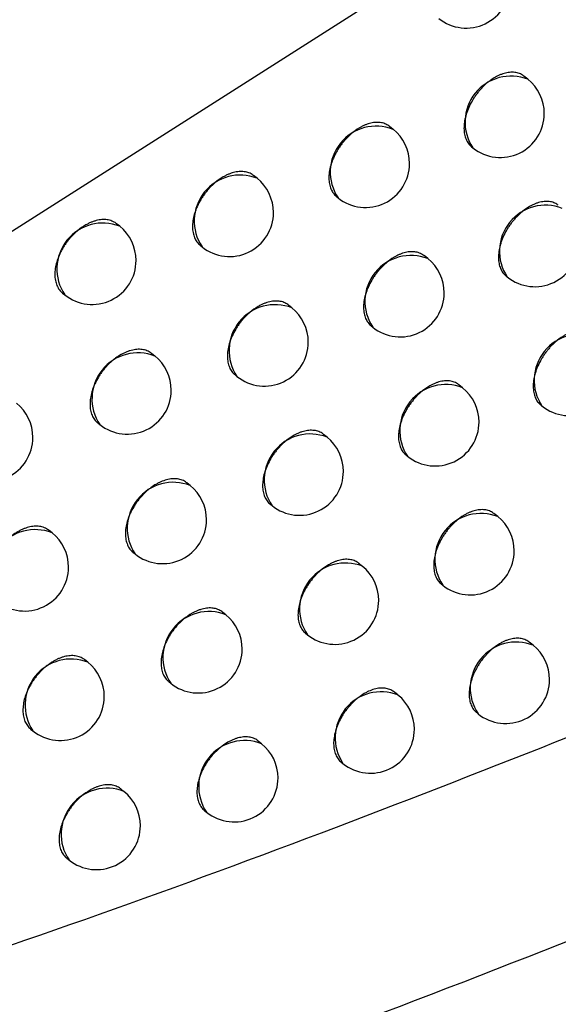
# Model space of a CAD drawing. Header units: millimetres. Extents: x -0.66 to 0.91, y -0.4 to 0.64.
# Tile 192 of 241: x 0.73915 to 0.74528, y 0.17327 to 0.18447. Entities that reach past the tile are written whole.
import ezdxf

# ---------------------------------------------------------------- set-up
doc = ezdxf.new("R2010")
doc.units = ezdxf.units.MM
doc.layers.add('FORMAT', color=7, linetype='Continuous')

msp = doc.modelspace()

# ---------------------------------------------------------------- linework, layer by layer
at = {"layer": 'FORMAT', "color": 7, "linetype": 'Continuous', "lineweight": 25}
for p, q in [((0.725838, 0.173662), (0.745124, 0.185923)), ((0.744937, 0.183794), (0.744892, 0.18383)), ((0.743403, 0.183225), (0.743361, 0.183259)), ((0.744296, 0.183027), (0.744311, 0.183015)), ((0.741853, 0.182668), (0.741814, 0.182699)), ((0.742758, 0.182461), (0.742776, 0.182446)), ((0.740289, 0.182122), (0.740254, 0.182151)), ((0.741206, 0.181906), (0.741227, 0.181888)), ((0.743797, 0.181754), (0.743755, 0.181788)), ((0.744688, 0.181557), (0.744703, 0.181545)), ((0.739639, 0.181362), (0.739663, 0.181343)), ((0.74225, 0.181194), (0.742211, 0.181226)), ((0.743153, 0.180988), (0.743171, 0.180974)), ((0.740689, 0.180646), (0.740653, 0.180676)), ((0.741603, 0.180431), (0.741624, 0.180415)), ((0.744194, 0.180285), (0.744151, 0.180319)), ((0.745084, 0.180089), (0.745098, 0.180078)), ((0.740039, 0.179886), (0.740063, 0.179867)), ((0.74265, 0.179723), (0.74261, 0.179755)), ((0.743551, 0.179519), (0.743568, 0.179505)), ((0.741092, 0.179173), (0.741055, 0.179203)), ((0.742003, 0.17896), (0.742024, 0.178944)), ((0.744594, 0.178819), (0.744551, 0.178854)), ((0.739519, 0.178635), (0.739485, 0.178662)), ((0.740442, 0.178412), (0.740465, 0.178394)), ((0.743052, 0.178255), (0.743012, 0.178288)), ((0.743951, 0.178053), (0.743968, 0.178039)), ((0.741497, 0.177703), (0.741459, 0.177733)), ((0.742406, 0.177492), (0.742426, 0.177476)), ((0.744997, 0.177356), (0.744953, 0.177391)), ((0.739927, 0.177162), (0.739893, 0.17719)), ((0.740848, 0.176942), (0.74087, 0.176924)), ((0.743458, 0.17679), (0.743417, 0.176823)), ((0.744355, 0.176589), (0.744371, 0.176576)), ((0.739275, 0.176403), (0.739301, 0.176383)), ((0.741905, 0.176236), (0.741867, 0.176266)), ((0.742812, 0.176026), (0.742832, 0.176011)), ((0.740338, 0.175693), (0.740303, 0.175721)), ((0.741256, 0.175474), (0.741278, 0.175456)), ((0.739687, 0.174933), (0.739712, 0.174913))]:
    msp.add_line(p, q, dxfattribs=at)
for centre, radius, start, end in [((0.744235, 0.184877), 0.0005000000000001, 231.225746, 0), ((0.744745, 0.183307), 0.0005234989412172, 68.457995, 213.993496), ((0.744624, 0.183405), 0.0005000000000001, 0, 51.225746), ((0.744624, 0.183405), 0.0005000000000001, 231.225746, 0), ((0.74321, 0.182738), 0.0005234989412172, 68.457995, 213.993496), ((0.743089, 0.182836), 0.0005000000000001, 0, 51.225746), ((0.743089, 0.182836), 0.0005000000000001, 231.225746, 0), ((0.741661, 0.182181), 0.0005234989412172, 68.457995, 213.993496), ((0.74154, 0.182278), 0.0005000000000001, 0, 51.225746), ((0.745137, 0.181838), 0.0005234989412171, 68.457995, 213.993496), ((0.74154, 0.182278), 0.0005000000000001, 231.225746, 0), ((0.740097, 0.181635), 0.0005234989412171, 68.457995, 213.993496), ((0.739976, 0.181733), 0.0005, 0, 51.225746), ((0.745016, 0.181935), 0.0005000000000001, 231.225746, 0), ((0.739976, 0.181733), 0.0005, 231.225746, 0), ((0.743605, 0.181267), 0.0005234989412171, 68.457995, 213.993496), ((0.743484, 0.181364), 0.0005000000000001, 0, 51.225746), ((0.743484, 0.181364), 0.0005000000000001, 231.225746, 0), ((0.742058, 0.180707), 0.0005234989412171, 68.457995, 213.993496), ((0.741937, 0.180804), 0.0005000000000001, 0, 51.225746), ((0.741937, 0.180804), 0.0005000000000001, 231.225746, 0), ((0.745532, 0.180371), 0.0005234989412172, 68.457995, 213.993496), ((0.740497, 0.180159), 0.0005234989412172, 68.457995, 213.993496), ((0.740376, 0.180257), 0.0005000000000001, 0, 51.225746), ((0.745411, 0.180468), 0.0005000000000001, 231.225746, 0), ((0.740376, 0.180257), 0.0005000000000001, 231.225746, 0), ((0.744002, 0.179798), 0.0005234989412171, 68.457995, 213.993496), ((0.743881, 0.179895), 0.0005000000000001, 0, 51.225746), ((0.7388, 0.17972), 0.0005000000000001, 0, 51.225746), ((0.743881, 0.179895), 0.0005000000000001, 231.225746, 0), ((0.7388, 0.17972), 0.0005000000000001, 231.225746, 0), ((0.742458, 0.179236), 0.0005234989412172, 68.457995, 213.993496), ((0.742337, 0.179334), 0.0005000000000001, 0, 51.225746), ((0.742337, 0.179334), 0.0005000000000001, 231.225746, 0), ((0.740899, 0.178686), 0.0005234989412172, 68.457995, 213.993496), ((0.740778, 0.178784), 0.0005000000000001, 0, 51.225746), ((0.740778, 0.178784), 0.0005000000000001, 231.225746, 0), ((0.744402, 0.178332), 0.0005234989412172, 68.457995, 213.993496), ((0.744281, 0.178429), 0.0005000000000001, 0, 51.225746), ((0.739327, 0.178148), 0.0005234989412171, 68.457995, 213.993496), ((0.739206, 0.178245), 0.0005000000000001, 0, 51.225746), ((0.744281, 0.178429), 0.0005000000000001, 231.225746, 0), ((0.739206, 0.178245), 0.0005000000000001, 231.225746, 0), ((0.74286, 0.177768), 0.0005234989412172, 68.457995, 213.993496), ((0.742739, 0.177866), 0.0005, 0, 51.225746), ((0.742739, 0.177866), 0.0005, 231.225746, 0), ((0.741305, 0.177216), 0.0005234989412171, 68.457995, 213.993496), ((0.741184, 0.177313), 0.0005, 0, 51.225746), ((0.744805, 0.176869), 0.0005234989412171, 68.457995, 213.993496), ((0.744684, 0.176966), 0.0005000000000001, 0, 51.225746), ((0.741184, 0.177313), 0.0005, 231.225746, 0), ((0.739735, 0.176675), 0.0005234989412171, 68.457995, 213.993496), ((0.739614, 0.176772), 0.0005, 0, 51.225746), ((0.744684, 0.176966), 0.0005000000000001, 231.225746, 0), ((0.739614, 0.176772), 0.0005, 231.225746, 0), ((0.743266, 0.176303), 0.0005234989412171, 68.457995, 213.993496), ((0.743145, 0.1764), 0.0005, 0, 51.225746), ((0.743145, 0.1764), 0.0005, 231.225746, 0), ((0.741712, 0.175749), 0.0005234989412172, 68.457995, 213.993496), ((0.741592, 0.175846), 0.0005000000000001, 0, 51.225746), ((0.741592, 0.175846), 0.0005000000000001, 231.225746, 0), ((0.740146, 0.175206), 0.0005234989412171, 68.457995, 213.993496), ((0.740025, 0.175303), 0.0005, 0, 51.225746), ((0.740025, 0.175303), 0.0005, 231.225746, 0)]:
    msp.add_arc(centre, radius, start, end, dxfattribs=at)
for points, knots in [([(0.7448922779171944, 0.1838302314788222), (0.7448868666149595, 0.1838344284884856), (0.7448677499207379, 0.1838492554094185), (0.7448370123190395, 0.1838629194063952), (0.7448018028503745, 0.1838716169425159), (0.7447645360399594, 0.1838760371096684), (0.7447246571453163, 0.1838741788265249), (0.7446831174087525, 0.1838659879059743), (0.7446513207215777, 0.18385673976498), (0.7446192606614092, 0.1838445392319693), (0.7445866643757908, 0.1838292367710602), (0.7445327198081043, 0.1837990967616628), (0.7444792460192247, 0.1837595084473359), (0.7444295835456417, 0.1837129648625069), (0.7444008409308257, 0.183682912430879), (0.7443735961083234, 0.1836512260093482), (0.744347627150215, 0.1836176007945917), (0.744323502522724, 0.1835826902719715), (0.74429402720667, 0.1835348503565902), (0.744268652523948, 0.1834852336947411), (0.7442480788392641, 0.1834350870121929), (0.7442308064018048, 0.1833849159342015), (0.7442186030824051, 0.1833350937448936), (0.7442118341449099, 0.1832868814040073), (0.7442086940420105, 0.1832400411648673), (0.7442110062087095, 0.1831956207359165), (0.7442187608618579, 0.1831547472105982), (0.7442300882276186, 0.1831165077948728), (0.744246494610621, 0.1830822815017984), (0.7442681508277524, 0.1830537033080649), (0.7442825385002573, 0.1830371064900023), (0.7442931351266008, 0.1830302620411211), (0.7442964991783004, 0.1830280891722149)], [0, 0, 0, 0, 0.0211095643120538, 0.0745744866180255, 0.1018638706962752, 0.1283380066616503, 0.181894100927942, 0.2092299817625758, 0.235750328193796, 0.2624558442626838, 0.2894480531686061, 0.3168329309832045, 0.3969431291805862, 0.424356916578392, 0.4508991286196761, 0.4776272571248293, 0.5046435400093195, 0.5320547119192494, 0.5585665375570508, 0.6122022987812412, 0.6395828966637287, 0.6660526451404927, 0.7196031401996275, 0.7469399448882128, 0.7733733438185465, 0.8268496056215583, 0.8541476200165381, 0.8805640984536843, 0.9340051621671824, 0.9612840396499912, 0.9877090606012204, 1, 1, 1, 1]), ([(0.7433605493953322, 0.183258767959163), (0.7433550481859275, 0.1832630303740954), (0.7433357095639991, 0.18327801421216), (0.7433046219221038, 0.1832919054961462), (0.743269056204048, 0.1833008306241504), (0.7432314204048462, 0.1833054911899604), (0.7431911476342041, 0.1833038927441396), (0.7431492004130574, 0.1832959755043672), (0.7431170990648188, 0.1832869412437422), (0.7430847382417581, 0.1832749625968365), (0.7430518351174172, 0.1832598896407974), (0.7429973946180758, 0.183230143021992), (0.742943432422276, 0.1831909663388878), (0.7428933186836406, 0.1831448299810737), (0.7428643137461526, 0.1831150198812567), (0.7428368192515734, 0.1830835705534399), (0.74281061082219, 0.1830501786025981), (0.7427862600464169, 0.1830154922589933), (0.7427639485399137, 0.1829798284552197), (0.7427438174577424, 0.1829435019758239), (0.7427257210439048, 0.1829061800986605), (0.7427100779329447, 0.1828686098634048), (0.7426926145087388, 0.1828186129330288), (0.7426802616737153, 0.1827689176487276), (0.7426733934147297, 0.1827207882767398), (0.7426701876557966, 0.182673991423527), (0.7426724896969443, 0.1826295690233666), (0.7426802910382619, 0.1825886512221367), (0.7426917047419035, 0.1825503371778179), (0.7427082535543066, 0.1825159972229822), (0.7427301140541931, 0.1824872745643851), (0.7427446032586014, 0.1824706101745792), (0.7427552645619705, 0.1824637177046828), (0.7427586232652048, 0.1824615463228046)], [0, 0, 0, 0, 0.0212697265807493, 0.0747703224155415, 0.102078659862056, 0.1285538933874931, 0.1821128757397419, 0.2094510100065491, 0.2359553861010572, 0.262644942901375, 0.2896212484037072, 0.3169903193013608, 0.3970216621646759, 0.4244084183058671, 0.4509255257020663, 0.4776282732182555, 0.5046186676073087, 0.5320031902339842, 0.5585012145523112, 0.5851848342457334, 0.6121560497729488, 0.6395213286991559, 0.6659935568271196, 0.7195484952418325, 0.7468869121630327, 0.7733370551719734, 0.8268468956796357, 0.85416175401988, 0.8806014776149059, 0.9340896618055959, 0.9613927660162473, 0.987837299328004, 0.9999999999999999, 0.9999999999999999, 0.9999999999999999, 0.9999999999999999]), ([(0.7418142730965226, 0.1826989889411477), (0.741808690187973, 0.1827033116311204), (0.7417891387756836, 0.1827184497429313), (0.7417577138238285, 0.1827325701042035), (0.7417217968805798, 0.1827417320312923), (0.7416837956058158, 0.1827466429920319), (0.7416431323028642, 0.1827453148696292), (0.7416007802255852, 0.1827376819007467), (0.7415683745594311, 0.1827288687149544), (0.7415357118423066, 0.1827171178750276), (0.7415025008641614, 0.182702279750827), (0.7414475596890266, 0.182672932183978), (0.7413931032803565, 0.1826341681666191), (0.7413425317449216, 0.1825884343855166), (0.7413132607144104, 0.1825588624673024), (0.7412855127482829, 0.1825276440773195), (0.7412590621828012, 0.1824944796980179), (0.7412344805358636, 0.1824600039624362), (0.7412044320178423, 0.1824126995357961), (0.7411785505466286, 0.1823635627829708), (0.7411575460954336, 0.1823138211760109), (0.741139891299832, 0.1822639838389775), (0.7411273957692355, 0.1822144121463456), (0.7411204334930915, 0.182166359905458), (0.7411171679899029, 0.1821196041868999), (0.7411194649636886, 0.1820751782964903), (0.7411273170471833, 0.1820342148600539), (0.7411388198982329, 0.1819958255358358), (0.7411555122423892, 0.1819613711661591), (0.7411775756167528, 0.1819325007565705), (0.7411921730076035, 0.1819157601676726), (0.7412029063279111, 0.181908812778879), (0.7412062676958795, 0.1819066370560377)], [0, 0, 0, 0, 0.0213956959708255, 0.074927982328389, 0.1022530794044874, 0.1287310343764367, 0.1822960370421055, 0.2096378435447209, 0.2361318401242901, 0.2628110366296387, 0.2897770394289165, 0.3171359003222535, 0.397113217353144, 0.4244814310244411, 0.4509817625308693, 0.4776675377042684, 0.5046405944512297, 0.5320072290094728, 0.5584972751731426, 0.6120878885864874, 0.6394441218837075, 0.6659206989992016, 0.7194840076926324, 0.7468262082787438, 0.7732913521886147, 0.8268313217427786, 0.8541613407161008, 0.8806208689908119, 0.934149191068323, 0.961472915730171, 0.987934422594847, 1, 1, 1, 1]), ([(0.7452838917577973, 0.1823607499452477), (0.745278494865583, 0.1823649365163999), (0.7452594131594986, 0.1823797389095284), (0.7452287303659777, 0.1823933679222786), (0.7451935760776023, 0.1824020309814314), (0.745156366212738, 0.1824064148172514), (0.7451165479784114, 0.1824045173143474), (0.7450750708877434, 0.1823962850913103), (0.7450433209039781, 0.1823870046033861), (0.7450113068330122, 0.182374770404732), (0.7449787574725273, 0.1823594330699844), (0.7449248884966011, 0.1823292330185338), (0.7448714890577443, 0.1822895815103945), (0.7448218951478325, 0.182242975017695), (0.7447931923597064, 0.1822128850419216), (0.7447659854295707, 0.1821811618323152), (0.744740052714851, 0.1821475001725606), (0.7447159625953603, 0.1821125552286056), (0.7446865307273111, 0.1820646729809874), (0.7446611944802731, 0.1820150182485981), (0.7446406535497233, 0.1819648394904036), (0.7446234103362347, 0.1819146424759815), (0.74461122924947, 0.1818648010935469), (0.7446044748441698, 0.1818165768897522), (0.7446013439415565, 0.1817697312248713), (0.7446036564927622, 0.1817253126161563), (0.7446114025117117, 0.1816844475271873), (0.7446227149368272, 0.1816462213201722), (0.7446390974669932, 0.1816120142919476), (0.7446607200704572, 0.1815834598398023), (0.744675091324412, 0.1815668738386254), (0.7446856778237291, 0.1815600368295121), (0.7446890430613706, 0.1815578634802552)], [0, 0, 0, 0, 0.0210824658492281, 0.0745409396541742, 0.1018269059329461, 0.1283006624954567, 0.1818558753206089, 0.209191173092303, 0.2357140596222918, 0.2624221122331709, 0.2894168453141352, 0.3168042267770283, 0.3969274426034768, 0.4243456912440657, 0.45089206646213, 0.4776244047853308, 0.5046449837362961, 0.5320605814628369, 0.5585745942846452, 0.6122148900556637, 0.6395979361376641, 0.6660669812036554, 0.7196161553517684, 0.7469524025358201, 0.7733825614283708, 0.8268523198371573, 0.854147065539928, 0.8805591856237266, 0.9339914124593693, 0.9612657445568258, 0.9876871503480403, 1, 1, 1, 1]), ([(0.7402534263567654, 0.1821509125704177), (0.7402477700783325, 0.1821552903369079), (0.7402280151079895, 0.1821705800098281), (0.7401962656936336, 0.1821849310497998), (0.7401600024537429, 0.182194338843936), (0.7401216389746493, 0.1821995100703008), (0.7400805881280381, 0.1821984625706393), (0.7400378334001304, 0.1821911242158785), (0.7400051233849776, 0.1821825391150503), (0.739972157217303, 0.1821710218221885), (0.7399386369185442, 0.1821564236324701), (0.739883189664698, 0.1821274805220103), (0.7398282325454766, 0.1820891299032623), (0.7397771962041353, 0.1820437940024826), (0.7397476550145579, 0.182014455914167), (0.7397196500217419, 0.1819834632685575), (0.7396929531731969, 0.1819505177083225), (0.7396681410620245, 0.181916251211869), (0.7396453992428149, 0.1818809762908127), (0.7396248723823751, 0.181845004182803), (0.739606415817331, 0.1818080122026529), (0.7395904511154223, 0.1817707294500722), (0.7395726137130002, 0.1817210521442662), (0.7395599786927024, 0.1816715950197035), (0.7395529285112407, 0.1816236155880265), (0.7395496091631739, 0.1815768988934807), (0.7395519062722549, 0.1815324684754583), (0.7395598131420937, 0.1814914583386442), (0.7395714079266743, 0.1814529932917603), (0.7395882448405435, 0.1814184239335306), (0.7396105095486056, 0.1813894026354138), (0.7396252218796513, 0.1813725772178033), (0.7396360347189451, 0.1813655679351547), (0.7396394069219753, 0.1813633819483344)], [0, 0, 0, 0, 0.0214838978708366, 0.0750341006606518, 0.1023687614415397, 0.1288463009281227, 0.182410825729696, 0.2097528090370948, 0.2362372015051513, 0.2629067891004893, 0.2898631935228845, 0.3172124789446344, 0.3971455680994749, 0.42449859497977, 0.4509853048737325, 0.4776573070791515, 0.5046163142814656, 0.5319684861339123, 0.5584510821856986, 0.5851189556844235, 0.6120738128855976, 0.6394218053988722, 0.6658992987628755, 0.7194641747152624, 0.7468068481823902, 0.7732800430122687, 0.8268361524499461, 0.854174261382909, 0.8806451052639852, 0.9341963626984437, 0.9615318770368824, 0.9880029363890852, 0.9999999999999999, 0.9999999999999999, 0.9999999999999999, 0.9999999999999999]), ([(0.7437544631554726, 0.1817874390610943), (0.7437489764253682, 0.1817916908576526), (0.7437296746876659, 0.1818066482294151), (0.7436986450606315, 0.1818205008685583), (0.743663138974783, 0.1818293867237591), (0.743625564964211, 0.1818340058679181), (0.7435853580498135, 0.1818323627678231), (0.7435434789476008, 0.1818243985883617), (0.7435114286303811, 0.1818153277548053), (0.7434791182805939, 0.181803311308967), (0.7434462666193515, 0.1817881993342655), (0.7433919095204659, 0.1817583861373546), (0.7433380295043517, 0.1817191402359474), (0.7432879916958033, 0.1816729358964), (0.7432590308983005, 0.1816430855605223), (0.7432315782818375, 0.1816115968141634), (0.7432054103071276, 0.1815781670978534), (0.7431810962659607, 0.1815434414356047), (0.7431513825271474, 0.1814958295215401), (0.7431257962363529, 0.1814464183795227), (0.7431050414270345, 0.181396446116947), (0.7430876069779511, 0.1813464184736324), (0.7430752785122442, 0.1812967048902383), (0.7430684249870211, 0.1812485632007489), (0.7430652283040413, 0.1812017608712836), (0.7430675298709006, 0.1811573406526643), (0.7430753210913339, 0.1811164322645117), (0.7430867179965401, 0.181078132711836), (0.7431032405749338, 0.1810438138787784), (0.7431250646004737, 0.1810151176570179), (0.7431395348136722, 0.1809984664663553), (0.7431501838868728, 0.1809915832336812), (0.7431535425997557, 0.1809894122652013)], [0, 0, 0, 0, 0.021246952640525, 0.0747445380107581, 0.1020512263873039, 0.1285274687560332, 0.1820883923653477, 0.2094274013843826, 0.2359353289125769, 0.2626284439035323, 0.2896083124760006, 0.3169809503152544, 0.3970275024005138, 0.4244194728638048, 0.4509414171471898, 0.4776490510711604, 0.5046444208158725, 0.5320340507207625, 0.5585351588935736, 0.6121487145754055, 0.6395173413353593, 0.6659901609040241, 0.7195463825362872, 0.7468855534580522, 0.7733341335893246, 0.8268408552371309, 0.8541541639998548, 0.8805913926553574, 0.9340745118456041, 0.9613750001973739, 0.9878176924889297, 1, 1, 1, 1]), ([(0.7422106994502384, 0.1812256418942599), (0.7422051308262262, 0.1812299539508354), (0.7421856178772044, 0.1812450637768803), (0.7421542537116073, 0.1812591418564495), (0.7421184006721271, 0.1812682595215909), (0.7420804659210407, 0.1812731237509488), (0.74203987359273, 0.1812717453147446), (0.7419975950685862, 0.1812640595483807), (0.7419652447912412, 0.1812552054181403), (0.7419326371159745, 0.18124341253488), (0.7418994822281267, 0.1812285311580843), (0.7418446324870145, 0.1811991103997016), (0.7417902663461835, 0.1811602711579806), (0.7417397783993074, 0.181114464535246), (0.7417105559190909, 0.181084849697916), (0.7416828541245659, 0.1810535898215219), (0.7416564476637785, 0.1810203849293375), (0.7416319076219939, 0.1809858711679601), (0.7416019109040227, 0.1809385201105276), (0.7415760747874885, 0.1808893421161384), (0.7415551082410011, 0.1808395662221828), (0.7415374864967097, 0.1807897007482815), (0.7415250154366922, 0.1807401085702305), (0.741518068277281, 0.180692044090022), (0.7415148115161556, 0.1806452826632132), (0.7415171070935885, 0.1806008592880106), (0.7415249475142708, 0.180559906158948), (0.7415364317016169, 0.1805215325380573), (0.7415530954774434, 0.1804871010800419), (0.741575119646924, 0.1804582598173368), (0.7415896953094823, 0.1804415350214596), (0.7416004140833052, 0.1804345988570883), (0.7416037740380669, 0.1804324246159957)], [0, 0, 0, 0, 0.0213761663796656, 0.0749039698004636, 0.1022266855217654, 0.1287044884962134, 0.1822691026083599, 0.2096106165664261, 0.2361065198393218, 0.2627876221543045, 0.2897555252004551, 0.317116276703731, 0.3971028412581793, 0.4244742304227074, 0.4509774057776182, 0.4776660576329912, 0.5046420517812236, 0.5320117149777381, 0.5585031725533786, 0.6120967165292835, 0.6394545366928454, 0.6659305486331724, 0.7194927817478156, 0.7468345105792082, 0.7732974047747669, 0.8268328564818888, 0.8541606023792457, 0.880617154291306, 0.9341394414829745, 0.961460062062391, 0.9879190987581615, 1, 1, 1, 1]), ([(0.7456783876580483, 0.180894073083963), (0.7456730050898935, 0.180898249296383), (0.7456539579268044, 0.1809130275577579), (0.745623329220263, 0.1809266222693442), (0.7455882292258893, 0.1809352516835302), (0.745551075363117, 0.1809396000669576), (0.7455113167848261, 0.1809376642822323), (0.745469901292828, 0.1809293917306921), (0.7454381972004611, 0.180920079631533), (0.7454062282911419, 0.1809078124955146), (0.7453737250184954, 0.1808924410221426), (0.7453199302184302, 0.1808621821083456), (0.7452666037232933, 0.1808224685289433), (0.7452170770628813, 0.1807758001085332), (0.745188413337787, 0.1807456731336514), (0.7451612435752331, 0.1807139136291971), (0.745135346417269, 0.1806802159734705), (0.7451112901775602, 0.180645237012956), (0.7450819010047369, 0.1805973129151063), (0.7450566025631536, 0.180547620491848), (0.7450360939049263, 0.1804974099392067), (0.7450188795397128, 0.1804471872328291), (0.7450067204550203, 0.1803973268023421), (0.7449999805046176, 0.1803490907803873), (0.7449968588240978, 0.1803022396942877), (0.7449991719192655, 0.1802578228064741), (0.7450069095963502, 0.1802169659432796), (0.7450182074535, 0.1801787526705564), (0.7450345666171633, 0.180144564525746), (0.745056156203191, 0.1801160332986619), (0.7450705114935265, 0.1800994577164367), (0.7450810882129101, 0.1800926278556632), (0.7450844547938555, 0.1800904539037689)], [0, 0, 0, 0, 0.021055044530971, 0.074506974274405, 0.1017894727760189, 0.1282628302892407, 0.1818171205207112, 0.209151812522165, 0.2356772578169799, 0.2623878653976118, 0.2893851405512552, 0.31677504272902, 0.3969114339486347, 0.4243341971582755, 0.4508847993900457, 0.4776214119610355, 0.5046463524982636, 0.5320664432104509, 0.5585826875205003, 0.6122276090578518, 0.6396131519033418, 0.6660814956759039, 0.7196293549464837, 0.7469650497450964, 0.7733919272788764, 0.826855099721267, 0.8541465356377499, 0.8805542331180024, 0.933977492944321, 0.9612472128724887, 0.9876649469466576, 0.9999999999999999, 0.9999999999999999, 0.9999999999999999, 0.9999999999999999]), ([(0.7406525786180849, 0.1806753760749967), (0.7406469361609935, 0.1806797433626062), (0.7406272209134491, 0.1806950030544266), (0.7405955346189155, 0.180709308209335), (0.7405593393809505, 0.180718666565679), (0.7405210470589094, 0.1807237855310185), (0.7404800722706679, 0.1807226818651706), (0.7404373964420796, 0.1807152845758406), (0.7404047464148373, 0.1807066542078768), (0.740371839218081, 0.1806950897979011), (0.7403383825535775, 0.1806804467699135), (0.7402941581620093, 0.18065725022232), (0.7402503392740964, 0.1806285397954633), (0.7402080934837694, 0.1805950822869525), (0.7401772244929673, 0.1805675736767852), (0.7401477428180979, 0.1805381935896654), (0.7401197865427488, 0.180507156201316), (0.740093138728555, 0.180474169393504), (0.740068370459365, 0.1804398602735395), (0.740038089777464, 0.1803927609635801), (0.7400120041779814, 0.1803438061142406), (0.7399908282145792, 0.1802942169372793), (0.7399730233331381, 0.1802445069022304), (0.7399604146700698, 0.180195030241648), (0.7399533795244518, 0.180147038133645), (0.7399500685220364, 0.1801003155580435), (0.7399523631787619, 0.1800558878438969), (0.7399602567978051, 0.180014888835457), (0.7399718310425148, 0.1799764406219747), (0.7399886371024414, 0.1799418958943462), (0.7400108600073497, 0.1799129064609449), (0.7400255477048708, 0.1798960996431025), (0.7400363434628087, 0.1798891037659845), (0.7400397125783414, 0.1798869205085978)], [0, 0, 0, 0, 0.0214675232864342, 0.0750094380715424, 0.1023398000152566, 0.1288147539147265, 0.1823739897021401, 0.2097132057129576, 0.2361964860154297, 0.2628649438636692, 0.2898201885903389, 0.3171682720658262, 0.3700892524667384, 0.3972422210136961, 0.4245949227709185, 0.4510811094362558, 0.4777525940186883, 0.5047110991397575, 0.5320627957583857, 0.5585438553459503, 0.6121160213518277, 0.6394625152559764, 0.6659371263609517, 0.7194962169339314, 0.7468359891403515, 0.7733051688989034, 0.8268531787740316, 0.8541871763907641, 0.8806534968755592, 0.9341955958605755, 0.9615264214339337, 0.9879932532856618, 1, 1, 1, 1]), ([(0.7441512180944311, 0.1803189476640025), (0.7441457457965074, 0.1803231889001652), (0.7441264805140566, 0.1803381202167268), (0.7440955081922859, 0.1803519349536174), (0.7440600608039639, 0.1803607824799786), (0.7440225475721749, 0.1803653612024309), (0.7439824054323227, 0.1803636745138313), (0.7439405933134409, 0.1803556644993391), (0.7439085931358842, 0.180346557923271), (0.7438763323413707, 0.180334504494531), (0.7438435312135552, 0.1803193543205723), (0.7437892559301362, 0.1802894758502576), (0.743735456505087, 0.180250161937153), (0.743685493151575, 0.1802038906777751), (0.7436565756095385, 0.1801740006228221), (0.7436291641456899, 0.1801424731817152), (0.743603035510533, 0.1801090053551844), (0.7435787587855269, 0.1800742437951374), (0.7435490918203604, 0.1800265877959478), (0.7435235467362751, 0.1799771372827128), (0.7435028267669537, 0.1799271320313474), (0.7434854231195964, 0.1798770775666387), (0.7434731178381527, 0.1798273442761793), (0.7434662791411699, 0.1797791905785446), (0.743463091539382, 0.1797323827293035), (0.7434653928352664, 0.1796879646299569), (0.7434731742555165, 0.1796470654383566), (0.7434845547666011, 0.1796087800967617), (0.7435010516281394, 0.1795744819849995), (0.7435228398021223, 0.17954581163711), (0.7435372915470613, 0.1795291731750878), (0.7435479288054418, 0.1795222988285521), (0.7435512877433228, 0.1795201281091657)], [0, 0, 0, 0, 0.021222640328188, 0.0747145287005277, 0.1020181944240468, 0.1284941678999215, 0.1820544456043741, 0.2093930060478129, 0.2359032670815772, 0.2625987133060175, 0.2895809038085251, 0.3169558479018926, 0.3970140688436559, 0.424410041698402, 0.4509356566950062, 0.4776470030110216, 0.504646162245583, 0.5320396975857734, 0.5585426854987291, 0.612160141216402, 0.639530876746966, 0.6660030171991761, 0.7195579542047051, 0.7468965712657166, 0.7733422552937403, 0.8268431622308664, 0.8541535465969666, 0.8805869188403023, 0.9340622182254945, 0.9613586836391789, 0.9877981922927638, 1, 1, 1, 1]), ([(0.7426099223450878, 0.1797551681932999), (0.742604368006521, 0.1797594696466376), (0.7425848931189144, 0.1797745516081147), (0.7425535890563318, 0.1797885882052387), (0.7425177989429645, 0.1797976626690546), (0.7424799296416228, 0.1798024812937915), (0.7424394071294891, 0.1798010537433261), (0.7423972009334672, 0.1797933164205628), (0.7423649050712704, 0.1797844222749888), (0.7423323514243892, 0.1797725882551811), (0.7422992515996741, 0.179757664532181), (0.7422444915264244, 0.1797281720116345), (0.7421902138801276, 0.179689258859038), (0.7421398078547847, 0.1796433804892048), (0.7421106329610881, 0.1796137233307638), (0.742082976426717, 0.1795824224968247), (0.7420566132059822, 0.1795491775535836), (0.7420321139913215, 0.1795146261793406), (0.7420021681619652, 0.1794672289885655), (0.7419763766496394, 0.1794180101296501), (0.7419554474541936, 0.1793682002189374), (0.7419378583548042, 0.1793183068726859), (0.7419254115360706, 0.1792686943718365), (0.7419184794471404, 0.1792206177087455), (0.741915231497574, 0.1791738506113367), (0.741917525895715, 0.1791294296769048), (0.7419253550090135, 0.1790884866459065), (0.7419368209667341, 0.1790501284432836), (0.7419534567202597, 0.1790157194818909), (0.7419754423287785, 0.1789869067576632), (0.7419899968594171, 0.1789701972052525), (0.7420007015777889, 0.1789632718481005), (0.742004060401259, 0.1789610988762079)], [0, 0, 0, 0, 0.0213558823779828, 0.0748790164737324, 0.1021992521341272, 0.1286768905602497, 0.182241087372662, 0.2095822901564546, 0.2360801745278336, 0.262763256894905, 0.2897331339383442, 0.3170958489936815, 0.3970920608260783, 0.4244667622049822, 0.4509729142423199, 0.4776645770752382, 0.5046436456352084, 0.5320164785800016, 0.5585094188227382, 0.6121060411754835, 0.6394655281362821, 0.6659409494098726, 0.7195020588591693, 0.7468432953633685, 0.7733038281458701, 0.826834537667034, 0.8541598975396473, 0.8806133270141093, 0.934129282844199, 0.9614466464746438, 0.9879030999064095, 1, 1, 1, 1]), ([(0.7410544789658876, 0.1792027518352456), (0.7410488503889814, 0.1792071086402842), (0.7410291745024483, 0.1792223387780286), (0.7409975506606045, 0.1792365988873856), (0.7409614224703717, 0.1792459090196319), (0.7409231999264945, 0.1792509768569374), (0.740882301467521, 0.179249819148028), (0.7408396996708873, 0.1792423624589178), (0.7407962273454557, 0.1792307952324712), (0.7407518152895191, 0.1792131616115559), (0.7406967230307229, 0.1791841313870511), (0.7406529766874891, 0.1791553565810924), (0.7406108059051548, 0.179121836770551), (0.7405799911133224, 0.1790942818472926), (0.7405505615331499, 0.1790648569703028), (0.7405226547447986, 0.1790337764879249), (0.7404960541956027, 0.1790007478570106), (0.7404713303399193, 0.1789663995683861), (0.7404411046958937, 0.1789192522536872), (0.7404150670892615, 0.1788702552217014), (0.7403939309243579, 0.1788206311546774), (0.7403761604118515, 0.1787708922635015), (0.7403635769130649, 0.1787213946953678), (0.7403565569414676, 0.1786733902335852), (0.7403532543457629, 0.1786266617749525), (0.7403555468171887, 0.178582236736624), (0.7403634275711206, 0.1785412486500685), (0.7403749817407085, 0.1785028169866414), (0.740391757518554, 0.1784682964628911), (0.7404139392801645, 0.1784393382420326), (0.7404286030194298, 0.1784225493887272), (0.7404393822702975, 0.1784155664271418), (0.7404427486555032, 0.1784133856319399)], [0, 0, 0, 0, 0.0214531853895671, 0.0749941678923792, 0.1023239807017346, 0.1288000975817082, 0.1823616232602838, 0.2097019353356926, 0.236187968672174, 0.2897697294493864, 0.3171205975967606, 0.3700487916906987, 0.3972054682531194, 0.4245619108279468, 0.4510515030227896, 0.4777264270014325, 0.5046884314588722, 0.5320437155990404, 0.5585270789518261, 0.6121039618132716, 0.639452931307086, 0.6659283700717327, 0.7194891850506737, 0.7468298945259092, 0.7732986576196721, 0.8268458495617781, 0.8541794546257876, 0.8806448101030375, 0.9341849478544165, 0.9615147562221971, 0.9879809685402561, 1, 1, 1, 1]), ([(0.7445508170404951, 0.1788532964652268), (0.7445453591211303, 0.1788575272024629), (0.7445261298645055, 0.1788724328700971), (0.7444952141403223, 0.1788862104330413), (0.744459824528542, 0.1788950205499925), (0.7444223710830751, 0.1788995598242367), (0.7443822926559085, 0.1788978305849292), (0.7443405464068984, 0.1788897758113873), (0.7443085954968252, 0.1788806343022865), (0.7442763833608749, 0.1788685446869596), (0.7442436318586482, 0.1788533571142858), (0.7441894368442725, 0.1788234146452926), (0.7441357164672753, 0.1787840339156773), (0.7440858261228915, 0.1787376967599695), (0.7440569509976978, 0.17870776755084), (0.744029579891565, 0.178676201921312), (0.744003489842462, 0.1786426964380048), (0.7439792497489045, 0.1786078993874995), (0.7439496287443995, 0.1785601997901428), (0.7439241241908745, 0.1785107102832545), (0.7439034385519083, 0.1784606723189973), (0.7438860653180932, 0.1784105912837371), (0.7438737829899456, 0.1783608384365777), (0.7438669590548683, 0.1783126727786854), (0.743863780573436, 0.1782658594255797), (0.743866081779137, 0.1782214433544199), (0.743873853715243, 0.1781805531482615), (0.743885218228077, 0.1781422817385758), (0.7439016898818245, 0.1781080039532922), (0.7439234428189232, 0.1780793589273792), (0.7439378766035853, 0.1780627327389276), (0.7439485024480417, 0.1780558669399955), (0.7439518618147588, 0.1780536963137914)], [0, 0, 0, 0, 0.0211978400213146, 0.0746839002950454, 0.1019844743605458, 0.128460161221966, 0.1820197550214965, 0.2093578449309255, 0.235870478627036, 0.2625682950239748, 0.289552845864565, 0.3169301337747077, 0.3970002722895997, 0.4244003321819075, 0.450929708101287, 0.4776448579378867, 0.5046478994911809, 0.5320454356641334, 0.558550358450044, 0.612171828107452, 0.6395447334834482, 0.6660161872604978, 0.719569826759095, 0.7469078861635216, 0.7733506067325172, 0.8268455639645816, 0.8541529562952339, 0.880582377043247, 0.9340496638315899, 0.9613420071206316, 0.9877782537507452, 0.9999999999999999, 0.9999999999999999, 0.9999999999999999, 0.9999999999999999]), ([(0.7394848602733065, 0.1786617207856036), (0.7394791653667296, 0.1786661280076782), (0.7394592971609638, 0.1786815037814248), (0.7394273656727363, 0.1786959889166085), (0.7393909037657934, 0.1787055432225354), (0.7393523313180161, 0.1787108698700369), (0.7393110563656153, 0.178709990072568), (0.7392680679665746, 0.178702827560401), (0.7392351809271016, 0.1786943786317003), (0.739202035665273, 0.1786829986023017), (0.7391683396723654, 0.1786685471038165), (0.7391347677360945, 0.1786512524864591), (0.7391016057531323, 0.1786313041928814), (0.7390691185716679, 0.1786089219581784), (0.7390370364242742, 0.1785838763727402), (0.7390060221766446, 0.1785566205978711), (0.7389763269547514, 0.1785274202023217), (0.7389481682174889, 0.17849655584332), (0.7389213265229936, 0.1784637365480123), (0.7388963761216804, 0.1784295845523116), (0.7388658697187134, 0.1783826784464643), (0.7388395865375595, 0.1783338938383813), (0.7388182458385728, 0.1782844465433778), (0.7388002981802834, 0.1782348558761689), (0.7387875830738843, 0.1781854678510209), (0.7387804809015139, 0.1781375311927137), (0.7387771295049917, 0.1780908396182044), (0.738779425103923, 0.1780464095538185), (0.7387873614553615, 0.1780053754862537), (0.7387990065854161, 0.1779668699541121), (0.7388159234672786, 0.1779322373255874), (0.7388382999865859, 0.1779031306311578), (0.7388530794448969, 0.1778862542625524), (0.7388639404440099, 0.1778792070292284), (0.7388673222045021, 0.1778770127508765)], [0, 0, 0, 0, 0.0215170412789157, 0.0750679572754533, 0.1024031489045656, 0.1288773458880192, 0.1824352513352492, 0.2097740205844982, 0.2362514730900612, 0.262914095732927, 0.2898635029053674, 0.3172057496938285, 0.3436846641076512, 0.3703487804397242, 0.3972997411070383, 0.4246436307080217, 0.4511219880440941, 0.4777855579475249, 0.5047359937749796, 0.5320793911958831, 0.5585559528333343, 0.6121188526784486, 0.6394604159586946, 0.665934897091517, 0.719493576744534, 0.7468329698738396, 0.773305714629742, 0.8268608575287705, 0.8541984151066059, 0.8806700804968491, 0.9342230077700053, 0.9615593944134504, 0.9880308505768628, 0.9999999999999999, 0.9999999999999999, 0.9999999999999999, 0.9999999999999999]), ([(0.7430119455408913, 0.1782875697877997), (0.7430064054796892, 0.1782918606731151), (0.7429869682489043, 0.1783069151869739), (0.742955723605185, 0.1783209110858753), (0.7429199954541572, 0.1783299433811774), (0.7428821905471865, 0.178334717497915), (0.7428417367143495, 0.1783332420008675), (0.7427996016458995, 0.1783254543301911), (0.7427673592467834, 0.1783165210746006), (0.7427348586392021, 0.178304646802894), (0.7427018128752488, 0.1782896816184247), (0.7426471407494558, 0.1782601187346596), (0.7425929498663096, 0.1782211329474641), (0.7425426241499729, 0.178175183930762), (0.7425134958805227, 0.1781454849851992), (0.7424858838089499, 0.1781141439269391), (0.7424595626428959, 0.1780808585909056), (0.7424351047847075, 0.178046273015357), (0.7424126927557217, 0.1780107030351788), (0.7423924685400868, 0.1779744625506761), (0.7423742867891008, 0.1779372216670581), (0.7423585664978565, 0.177899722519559), (0.7423410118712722, 0.1778498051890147), (0.7423285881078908, 0.1778001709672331), (0.7423216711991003, 0.1777520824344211), (0.7423184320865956, 0.1777053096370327), (0.7423207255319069, 0.1776608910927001), (0.7423285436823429, 0.1776199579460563), (0.7423399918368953, 0.1775816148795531), (0.7423566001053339, 0.1775472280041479), (0.7423785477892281, 0.1775184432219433), (0.7423930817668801, 0.1775017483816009), (0.7424037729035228, 0.1774948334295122), (0.742407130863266, 0.1774926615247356)], [0, 0, 0, 0, 0.0213338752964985, 0.0748496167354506, 0.1021659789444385, 0.1286421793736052, 0.1822033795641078, 0.2095429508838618, 0.2360416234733, 0.2627254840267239, 0.2896961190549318, 0.317059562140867, 0.3970619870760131, 0.424438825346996, 0.4509468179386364, 0.4776403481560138, 0.5046213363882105, 0.5319961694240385, 0.5584894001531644, 0.5851681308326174, 0.6121342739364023, 0.6394942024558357, 0.6659677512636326, 0.7195251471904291, 0.7468645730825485, 0.7733213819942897, 0.8268445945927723, 0.8541661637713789, 0.8806150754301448, 0.9341218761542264, 0.961434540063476, 0.9878870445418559, 1, 1, 1, 1]), ([(0.741459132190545, 0.1777330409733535), (0.7414535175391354, 0.1777373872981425), (0.7414338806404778, 0.1777525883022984), (0.7414023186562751, 0.177766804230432), (0.7413662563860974, 0.1777760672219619), (0.7413281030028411, 0.1777810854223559), (0.7412872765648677, 0.1777798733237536), (0.7412447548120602, 0.1777723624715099), (0.741212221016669, 0.1777636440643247), (0.7411794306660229, 0.1777519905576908), (0.741146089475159, 0.1777372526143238), (0.7410909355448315, 0.1777080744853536), (0.7410362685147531, 0.1776694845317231), (0.7409855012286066, 0.1776239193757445), (0.7409561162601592, 0.1775944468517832), (0.7409282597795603, 0.1775633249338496), (0.7409017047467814, 0.1775302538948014), (0.7408770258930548, 0.1774958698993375), (0.7408544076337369, 0.1774604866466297), (0.7408339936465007, 0.1774244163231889), (0.7408156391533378, 0.1773873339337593), (0.7407997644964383, 0.1773499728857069), (0.7407820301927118, 0.1773002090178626), (0.7407694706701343, 0.1772506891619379), (0.7407624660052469, 0.1772026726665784), (0.7407591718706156, 0.177155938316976), (0.740761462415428, 0.1771115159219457), (0.7407693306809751, 0.1770705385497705), (0.7407808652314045, 0.1770321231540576), (0.7407976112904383, 0.1769976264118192), (0.7408197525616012, 0.1769686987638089), (0.7408343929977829, 0.1769519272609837), (0.7408451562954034, 0.1769449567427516), (0.7408485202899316, 0.1769427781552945)], [0, 0, 0, 0, 0.0214378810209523, 0.074977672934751, 0.1023068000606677, 0.1287840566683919, 0.1823478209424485, 0.209689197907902, 0.2361780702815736, 0.2628521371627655, 0.2898130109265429, 0.3171667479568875, 0.397121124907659, 0.4244814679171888, 0.4509746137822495, 0.4776531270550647, 0.5046187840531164, 0.5319778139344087, 0.5584635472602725, 0.5851346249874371, 0.6120928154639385, 0.639444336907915, 0.6659205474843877, 0.7194829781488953, 0.7468245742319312, 0.7732927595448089, 0.8268388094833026, 0.8541718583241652, 0.880636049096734, 0.9341738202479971, 0.961502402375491, 0.9879678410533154, 1, 1, 1, 1]), ([(0.7266709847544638, 0.170394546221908), (0.7305027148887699, 0.1713911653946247), (0.7381670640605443, 0.1733846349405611), (0.7452030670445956, 0.1762262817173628), (0.7487214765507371, 0.1776472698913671)], [0, 0, 0, 0, 0.4999420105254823, 1, 1, 1, 1]), ([(0.7449532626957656, 0.1773904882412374), (0.744947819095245, 0.1773947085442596), (0.7449286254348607, 0.177409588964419), (0.7448977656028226, 0.1774233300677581), (0.7448624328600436, 0.177432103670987), (0.7448250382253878, 0.1774366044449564), (0.7447850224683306, 0.1774348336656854), (0.744743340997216, 0.1774267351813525), (0.744711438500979, 0.1774175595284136), (0.7446792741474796, 0.1774054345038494), (0.7446465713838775, 0.1773902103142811), (0.7445924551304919, 0.177360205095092), (0.7445388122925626, 0.1773207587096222), (0.7444889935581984, 0.1772743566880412), (0.744460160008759, 0.1772443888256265), (0.7444328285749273, 0.177212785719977), (0.7444067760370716, 0.1771792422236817), (0.7443825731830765, 0.1771444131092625), (0.7443604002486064, 0.1771086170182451), (0.7443403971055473, 0.1770721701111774), (0.7443224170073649, 0.1770347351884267), (0.7443068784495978, 0.1769970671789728), (0.7442895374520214, 0.1769469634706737), (0.7442772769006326, 0.1768971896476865), (0.7442704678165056, 0.1768490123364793), (0.7442672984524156, 0.1768021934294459), (0.7442695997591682, 0.1767577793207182), (0.7442773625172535, 0.176716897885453), (0.7442887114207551, 0.1766786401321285), (0.7443051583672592, 0.1766443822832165), (0.7443268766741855, 0.1766157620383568), (0.744341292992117, 0.1765991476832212), (0.7443519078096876, 0.1765922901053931), (0.7443552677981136, 0.1765901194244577)], [0, 0, 0, 0, 0.0211715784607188, 0.0746491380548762, 0.1019452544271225, 0.1284193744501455, 0.1819756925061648, 0.2093119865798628, 0.2358257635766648, 0.2625247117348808, 0.2895103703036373, 0.3168887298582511, 0.3969671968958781, 0.4243701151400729, 0.4509020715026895, 0.4776198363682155, 0.5046255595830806, 0.5320258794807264, 0.5585315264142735, 0.5852229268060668, 0.6122022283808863, 0.6395760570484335, 0.6660455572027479, 0.7195953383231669, 0.746931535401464, 0.7733699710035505, 0.8268563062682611, 0.8541593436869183, 0.8805834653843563, 0.9340400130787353, 0.9613268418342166, 0.9877584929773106, 1, 1, 1, 1]), ([(0.739892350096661, 0.1771897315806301), (0.7398866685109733, 0.1771941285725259), (0.739866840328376, 0.1772094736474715), (0.7398349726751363, 0.1772239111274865), (0.7397985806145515, 0.1772334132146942), (0.7397600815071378, 0.1772386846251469), (0.739718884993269, 0.1772377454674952), (0.7396759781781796, 0.1772305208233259), (0.739643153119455, 0.1772220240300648), (0.7396100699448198, 0.1772105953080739), (0.7395764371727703, 0.1771960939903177), (0.7395429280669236, 0.177178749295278), (0.7395098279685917, 0.1771587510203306), (0.7394774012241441, 0.1771363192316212), (0.7394453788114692, 0.1771112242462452), (0.7394144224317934, 0.1770839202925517), (0.7393847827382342, 0.1770546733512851), (0.7393566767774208, 0.1770237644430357), (0.7393298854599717, 0.1769909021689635), (0.739304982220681, 0.17695671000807), (0.7392745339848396, 0.1769097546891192), (0.7392483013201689, 0.176860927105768), (0.7392270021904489, 0.1768114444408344), (0.739209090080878, 0.1767618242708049), (0.7391964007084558, 0.1767124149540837), (0.7391893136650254, 0.1766644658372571), (0.7391859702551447, 0.1766177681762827), (0.7391882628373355, 0.1765733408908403), (0.7391961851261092, 0.1765323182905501), (0.739207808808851, 0.1764938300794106), (0.7392246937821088, 0.1764592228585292), (0.7392470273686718, 0.1764301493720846), (0.7392617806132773, 0.1764132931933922), (0.7392726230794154, 0.1764062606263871), (0.7392760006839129, 0.1764040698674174)], [0, 0, 0, 0, 0.0215062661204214, 0.0750547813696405, 0.1023886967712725, 0.1288628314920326, 0.1824205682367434, 0.2097592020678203, 0.2362376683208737, 0.2629013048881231, 0.2898517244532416, 0.3171949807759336, 0.343675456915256, 0.3703411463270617, 0.3972936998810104, 0.4246392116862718, 0.4511189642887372, 0.477783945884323, 0.5047358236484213, 0.5320807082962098, 0.5585579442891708, 0.6121222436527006, 0.6394645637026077, 0.6659387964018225, 0.719497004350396, 0.7468361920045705, 0.7733079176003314, 0.8268610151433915, 0.8541975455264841, 0.8806678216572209, 0.9342179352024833, 0.9615528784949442, 0.9880230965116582, 1, 1, 1, 1]), ([(0.7434167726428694, 0.1768228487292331), (0.7434112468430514, 0.1768271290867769), (0.7433918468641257, 0.1768421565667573), (0.7433606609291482, 0.1768561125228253), (0.7433249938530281, 0.1768651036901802), (0.7432872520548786, 0.1768698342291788), (0.7432468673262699, 0.1768683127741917), (0.7432047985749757, 0.1768604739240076), (0.743161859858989, 0.1768485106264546), (0.7431179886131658, 0.1768304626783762), (0.7430635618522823, 0.1768009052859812), (0.7430203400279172, 0.1767716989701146), (0.7429786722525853, 0.1767377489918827), (0.7429482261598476, 0.17670987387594), (0.7429191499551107, 0.1766801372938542), (0.7428915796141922, 0.1766487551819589), (0.7428653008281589, 0.1766154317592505), (0.7428408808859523, 0.1765808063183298), (0.7428110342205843, 0.1765333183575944), (0.7427853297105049, 0.1764840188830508), (0.7427644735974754, 0.1764341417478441), (0.7427469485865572, 0.1763841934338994), (0.7427345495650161, 0.1763345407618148), (0.7427276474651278, 0.1762864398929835), (0.7427244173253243, 0.176239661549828), (0.7427267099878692, 0.1761952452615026), (0.7427345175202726, 0.1761543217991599), (0.7427459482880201, 0.1761159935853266), (0.742762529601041, 0.1760816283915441), (0.7427844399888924, 0.1760528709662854), (0.742798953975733, 0.1760361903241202), (0.7428096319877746, 0.1760292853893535), (0.7428129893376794, 0.1760271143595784)], [0, 0, 0, 0, 0.0213112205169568, 0.0748194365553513, 0.1021318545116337, 0.1286066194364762, 0.1821648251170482, 0.209502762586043, 0.2360023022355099, 0.2896110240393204, 0.3169752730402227, 0.3699471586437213, 0.3971262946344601, 0.4245054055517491, 0.4510153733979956, 0.4777109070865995, 0.5046939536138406, 0.5320709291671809, 0.5585645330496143, 0.6121626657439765, 0.6395231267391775, 0.6659948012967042, 0.7195484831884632, 0.7468861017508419, 0.7733391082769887, 0.8268546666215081, 0.8541723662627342, 0.8806166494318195, 0.9341140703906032, 0.9614219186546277, 0.9878703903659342, 1, 1, 1, 1]), ([(0.7418665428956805, 0.1762662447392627), (0.7418609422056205, 0.1762705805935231), (0.7418413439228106, 0.1762857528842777), (0.7418098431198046, 0.1762999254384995), (0.7417738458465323, 0.1763091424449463), (0.741735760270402, 0.1763141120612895), (0.7416950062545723, 0.1763128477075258), (0.7416525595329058, 0.1763052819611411), (0.7416200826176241, 0.1762965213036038), (0.7415873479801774, 0.1762848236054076), (0.7415540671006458, 0.1762700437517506), (0.7415100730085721, 0.1762466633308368), (0.741466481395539, 0.1762177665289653), (0.7414244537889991, 0.1761841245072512), (0.7413937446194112, 0.1761564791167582), (0.7413644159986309, 0.1761269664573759), (0.7413366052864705, 0.1760958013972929), (0.7413100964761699, 0.1760626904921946), (0.7412854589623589, 0.1760282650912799), (0.7412553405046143, 0.1759810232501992), (0.7412293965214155, 0.175931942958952), (0.7412083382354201, 0.175882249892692), (0.7411906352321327, 0.1758324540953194), (0.7411781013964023, 0.1757829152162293), (0.7411711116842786, 0.1757348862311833), (0.741167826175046, 0.1756881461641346), (0.7411701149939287, 0.1756437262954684), (0.7411779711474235, 0.1756027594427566), (0.741189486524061, 0.1755643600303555), (0.7412062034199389, 0.1755298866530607), (0.7412283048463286, 0.1755009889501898), (0.741242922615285, 0.1754842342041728), (0.7412536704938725, 0.1754772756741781), (0.7412570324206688, 0.1754750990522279)], [0, 0, 0, 0, 0.0214186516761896, 0.0749494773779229, 0.1022739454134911, 0.1287485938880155, 0.1823070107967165, 0.2096455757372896, 0.2361336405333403, 0.2628068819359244, 0.28976689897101, 0.3171197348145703, 0.3700558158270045, 0.3972165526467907, 0.4245770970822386, 0.4510702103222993, 0.4777487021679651, 0.5047143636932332, 0.5320734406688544, 0.5585578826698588, 0.6121370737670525, 0.639487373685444, 0.6659605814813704, 0.7195169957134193, 0.746855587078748, 0.7733193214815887, 0.8268563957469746, 0.8541848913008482, 0.8806440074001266, 0.9341715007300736, 0.9614948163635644, 0.9879556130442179, 1, 1, 1, 1]), ([(0.7255837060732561, 0.1678867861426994), (0.7298087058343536, 0.1689491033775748), (0.7382604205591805, 0.1710741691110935), (0.7459759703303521, 0.1742099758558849), (0.7498345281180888, 0.1757781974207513)], [0, 0, 0, 0, 0.4998985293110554, 1, 1, 1, 1]), ([(0.7403025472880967, 0.175720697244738), (0.7402968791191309, 0.1757250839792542), (0.7402770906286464, 0.1757403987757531), (0.7402452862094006, 0.175754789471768), (0.7402089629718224, 0.1757642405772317), (0.7401705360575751, 0.1757694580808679), (0.7401294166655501, 0.1757684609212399), (0.7400865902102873, 0.1757611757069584), (0.7400538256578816, 0.1757526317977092), (0.7400208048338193, 0.1757411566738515), (0.739987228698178, 0.1757266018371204), (0.7399316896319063, 0.1756977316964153), (0.7398766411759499, 0.1756594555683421), (0.7398255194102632, 0.1756141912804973), (0.7397959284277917, 0.1755848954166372), (0.7397678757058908, 0.1755539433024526), (0.7397411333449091, 0.1755210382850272), (0.739716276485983, 0.1754868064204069), (0.739685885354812, 0.1754398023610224), (0.7396597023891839, 0.1753909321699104), (0.7396384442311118, 0.1753414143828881), (0.7396205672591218, 0.1752917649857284), (0.7396079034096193, 0.1752423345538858), (0.7396008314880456, 0.175194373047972), (0.7395974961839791, 0.1751476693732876), (0.7395997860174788, 0.1751032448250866), (0.7396076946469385, 0.1750622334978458), (0.7396192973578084, 0.1750237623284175), (0.739636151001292, 0.1749891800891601), (0.7396584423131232, 0.1749601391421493), (0.7396731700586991, 0.1749433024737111), (0.7396839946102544, 0.174936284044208), (0.7396873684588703, 0.1749340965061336)], [0, 0, 0, 0, 0.0214983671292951, 0.0750542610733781, 0.1023918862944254, 0.1288709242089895, 0.1824385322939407, 0.2097821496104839, 0.2362667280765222, 0.2629365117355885, 0.2898931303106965, 0.3172426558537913, 0.397174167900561, 0.4245266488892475, 0.4510129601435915, 0.4776845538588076, 0.504643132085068, 0.5319948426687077, 0.5584778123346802, 0.6120537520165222, 0.6394020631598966, 0.6658809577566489, 0.719448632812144, 0.7467926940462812, 0.7732681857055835, 0.8268289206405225, 0.8541693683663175, 0.8806429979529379, 0.9341998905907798, 0.9615382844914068, 0.9880120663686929, 1, 1, 1, 1])]:
    msp.add_open_spline(points, degree=3, knots=knots, dxfattribs=at)

doc.saveas('drawing.dxf')
